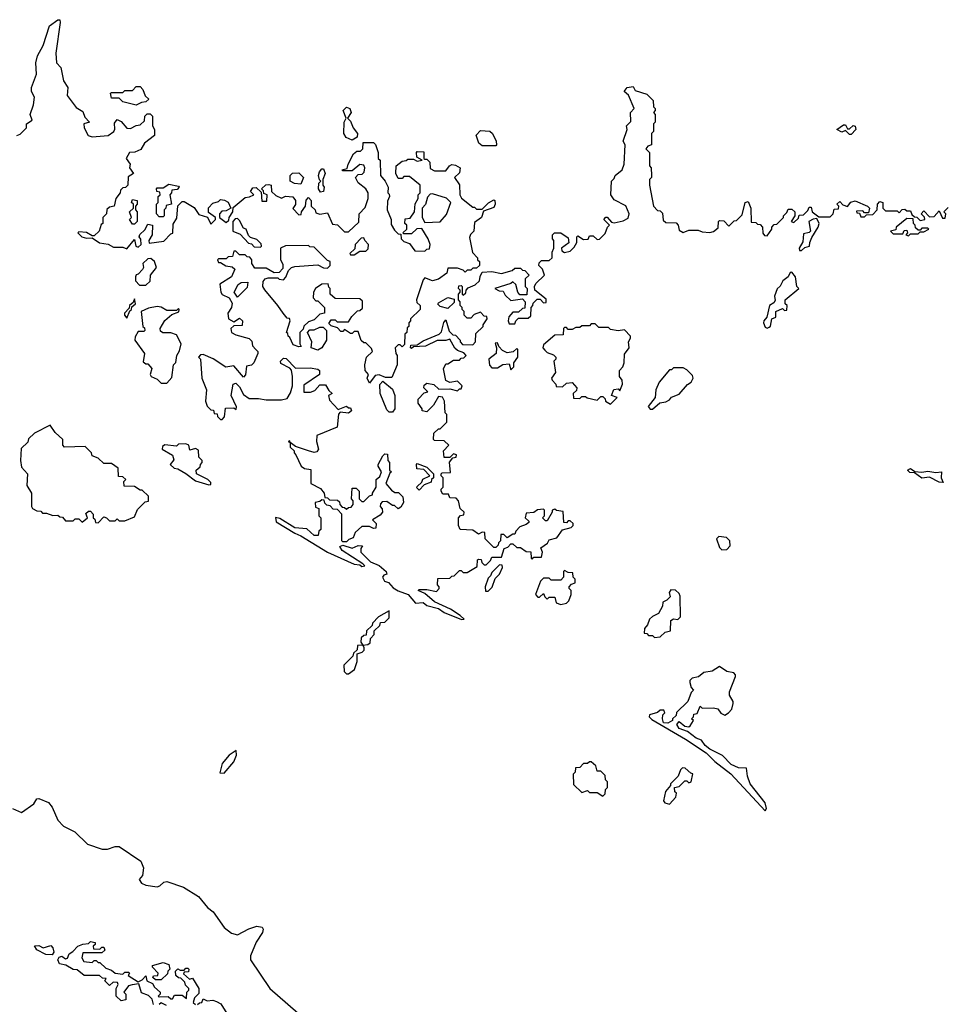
# Model space of a CAD drawing. Extents: x 2472589 to 2662339, y 701009 to 849030.
# Tile 230 of 256: x 2487965 to 2492807, y 824912 to 830060. Entities that reach past the tile are written whole.
import ezdxf

# ---------------------------------------------------------------- set-up
doc = ezdxf.new("R2010")
doc.units = 0

msp = doc.modelspace()

# ---------------------------------------------------------------- linework, layer by layer
at = {"layer": '0CON05XD'}
for points in [[(2487950, 829455), (2487968.3, 829461.7), (2488000, 829495), (2488000, 829515), (2488030, 829535), (2488020, 829565), (2488037.5, 829615), (2488042.5, 829655), (2488027.5, 829685), (2488027.5, 829705), (2488052.5, 829775), (2488050, 829835), (2488058.3, 829871.7), (2488087.5, 829925), (2488121.7, 830028.3), (2488165, 830060), (2488175, 830060), (2488177.5, 830045), (2488153.8, 829885), (2488157.5, 829835), (2488180.7, 829810.7), (2488195, 829740), (2488217.5, 829705), (2488214.1, 829664.1), (2488260.7, 829600.7), (2488295, 829580), (2488305, 829550), (2488330, 829525), (2488300, 829515), (2488302.5, 829495), (2488323.6, 829453.6), (2488345, 829446.7), (2488427.5, 829455), (2488457.5, 829475), (2488463, 829487), (2488460.7, 829519.3), (2488475, 829537.5), (2488495, 829527.5), (2488525, 829493.3), (2488545, 829491.2), (2488575, 829507.5), (2488595, 829510), (2488618.3, 829531.7), (2488620, 829555), (2488631.7, 829568.3), (2488647, 829567), (2488660, 829555), (2488660, 829505), (2488670, 829485), (2488670, 829455), (2488617.5, 829415), (2488599.3, 829380.7), (2488567.5, 829367.5), (2488540, 829365), (2488522.5, 829335), (2488542.5, 829305), (2488540, 829285), (2488560, 829255), (2488531.7, 829238.3), (2488530, 829195), (2488518.3, 829181.7), (2488505, 829180), (2488491.7, 829168.3), (2488490, 829155), (2488467.5, 829125), (2488460, 829085), (2488435, 829080), (2488421.7, 829068.3), (2488420, 829045), (2488400, 829025), (2488400, 828995), (2488391.7, 828988.3), (2488380, 828955), (2488355, 828930), (2488345, 828930), (2488315, 828947.5), (2488275, 828950), (2488270, 828945), (2488290, 828925), (2488315, 828917.5), (2488345, 828920), (2488383, 828893), (2488427, 828887), (2488455, 828870), (2488505, 828870), (2488525, 828862.5), (2488565, 828910), (2488572.5, 828875), (2488585, 828870), (2488600, 828885), (2488598.3, 828911.7), (2488590, 828925), (2488593, 828937), (2488619.3, 828960.7), (2488635, 828990), (2488660, 828985), (2488657.5, 828935), (2488640, 828905), (2488641.7, 828891.7), (2488718.3, 828901.7), (2488755, 828940), (2488767, 828943), (2488768.3, 828991.7), (2488787, 829023), (2488793, 829087), (2488815, 829110), (2488825, 829110), (2488878.3, 829078.3), (2488901.7, 829041.7), (2488948.3, 829028.3), (2488965, 828990), (2488990, 829015), (2488990, 829025), (2488952.5, 829052.5), (2488953, 829077), (2488975, 829100), (2489005, 829110), (2489015, 829120), (2489037, 829117), (2489056.4, 829106.4), (2489070, 829075), (2489045, 829060), (2489021.7, 829058.3), (2489010, 829045), (2489010, 829025), (2489045, 829000), (2489058.3, 829011.7), (2489060, 829025), (2489080, 829055), (2489081.7, 829078.3), (2489145, 829130), (2489167, 829133), (2489190, 829145), (2489172.5, 829162.5), (2489185, 829180), (2489201.7, 829181.7), (2489228.3, 829158.3), (2489231.7, 829111.7), (2489258.3, 829111.7), (2489260, 829145), (2489241.7, 829151.7), (2489240, 829165), (2489230, 829175), (2489253, 829197), (2489268.3, 829198.3), (2489280, 829195), (2489281.7, 829161.7), (2489305, 829140), (2489335, 829127.5), (2489355, 829137.5), (2489393, 829133), (2489407.5, 829115), (2489407, 829093), (2489393, 829073), (2489425, 829040), (2489438.3, 829041.7), (2489440, 829055), (2489460, 829085), (2489463, 829117), (2489475, 829130), (2489490, 829115), (2489490, 829085), (2489510, 829065), (2489515, 829050), (2489535, 829042.5), (2489575, 829050), (2489601.7, 828991.7), (2489627, 828987), (2489665, 828950), (2489685, 828950), (2489738.3, 829001.7), (2489740, 829045), (2489771.7, 829078.3), (2489787.5, 829125), (2489787.5, 829155), (2489776.4, 829176.4), (2489735, 829207.5), (2489722.5, 829235), (2489735, 829250), (2489757, 829253), (2489767, 829263), (2489770, 829285), (2489765, 829300), (2489745, 829302.5), (2489705, 829270), (2489655, 829270), (2489650, 829275), (2489678.3, 829281.7), (2489682.5, 829305), (2489710.7, 829359.3), (2489728.3, 829371.7), (2489747, 829373), (2489760, 829385), (2489761.7, 829418.3), (2489815, 829417.5), (2489827, 829407), (2489840, 829365), (2489840, 829335), (2489850, 829325), (2489852.5, 829245), (2489877.5, 829215), (2489892.5, 829185), (2489890, 829155), (2489898.3, 829148.3), (2489900, 829135), (2489888.3, 829111.7), (2489886.7, 829065), (2489907.5, 829015), (2489908.3, 828988.3), (2489925, 828960), (2489945, 828940), (2489958.3, 828938.3), (2489960, 828915), (2489975, 828900), (2490005, 828890), (2490031.7, 828851.7), (2490085, 828850), (2490095, 828860), (2490108.3, 828861.7), (2490112.5, 828885), (2490102.5, 828915), (2490068.3, 828968.3), (2490043, 828967), (2490015, 828940), (2489975, 828940), (2489970, 828945), (2489990, 828965), (2489990, 828985), (2489980, 828995), (2489981.7, 829018.3), (2490008.3, 829021.7), (2490030, 829055), (2490033, 829097), (2490050, 829125), (2490050, 829145), (2490060, 829155), (2490060, 829195), (2490005, 829240), (2489975, 829240), (2489965, 829230), (2489945, 829230), (2489932.5, 829255), (2489933.8, 829296.2), (2489965, 829320), (2489987, 829323), (2489995, 829330), (2490025, 829330), (2490045, 829320), (2490070, 829325), (2490041.7, 829341.7), (2490040, 829365), (2490045, 829370), (2490078.3, 829368.3), (2490080, 829335), (2490085, 829330)], [(2488575, 829613.3), (2488505, 829630), (2488485, 829650), (2488445, 829650), (2488440, 829675), (2488445, 829680), (2488505, 829680), (2488515, 829690), (2488555, 829690), (2488575, 829710), (2488595, 829710), (2488610, 829695), (2488621.7, 829661.7), (2488640, 829645), (2488625, 829630), (2488603, 829627), (2488575, 829613.3)], [(2490415, 827220), (2490428.3, 827231.7), (2490435, 827250), (2490485, 827250), (2490500, 827295), (2490518.3, 827301.7), (2490535, 827320), (2490545, 827320), (2490565, 827300), (2490585, 827300), (2490615, 827280), (2490638.3, 827278.3), (2490640, 827245), (2490645, 827240), (2490655, 827250), (2490695, 827250), (2490700, 827275), (2490691.7, 827298.3), (2490726.4, 827323.6), (2490735, 827340), (2490775, 827350), (2490805, 827392.5), (2490850, 827405), (2490860, 827415), (2490860, 827425), (2490845, 827440), (2490835, 827440), (2490825, 827430), (2490811.7, 827431.7), (2490808.3, 827488.3), (2490773, 827493), (2490765, 827500), (2490750, 827495), (2490750, 827485), (2490725, 827440), (2490715, 827440), (2490700, 827455), (2490710, 827465), (2490710, 827495), (2490705, 827500), (2490673, 827497), (2490655, 827482.5), (2490615, 827480), (2490610, 827455), (2490628.3, 827438.3), (2490628.3, 827431.7), (2490615, 827420), (2490581.7, 827408.3), (2490560, 827385), (2490555, 827370), (2490545, 827370), (2490515, 827350), (2490498.3, 827368.3), (2490481.7, 827368.3), (2490480, 827335), (2490470, 827325), (2490468.3, 827311.7), (2490455, 827300), (2490445, 827300), (2490400, 827345), (2490398.3, 827378.3), (2490385, 827380), (2490365, 827370), (2490335, 827390), (2490270, 827395), (2490260, 827415), (2490260, 827455), (2490271.7, 827468.3), (2490288.3, 827471.7), (2490290, 827485), (2490270, 827505), (2490260, 827545), (2490248.3, 827558.3), (2490215, 827560), (2490208.3, 827578.3), (2490178.3, 827578.3), (2490170, 827595), (2490170, 827605), (2490180, 827615), (2490180, 827665), (2490170, 827675), (2490170, 827685), (2490175, 827690), (2490218.3, 827691.7), (2490213, 827747), (2490231.7, 827768.3), (2490248.3, 827771.7), (2490250, 827785), (2490235, 827790), (2490215, 827770), (2490185, 827770), (2490182.5, 827805), (2490210, 827835), (2490185, 827857.5), (2490135, 827860), (2490130, 827865), (2490131.7, 827898.3), (2490155, 827920), (2490165, 827920), (2490200, 827955), (2490200, 827995), (2490190, 828005), (2490187.5, 828065), (2490176.4, 828086.4), (2490155, 828090), (2490130, 828045), (2490095, 828010), (2490070, 828015), (2490070, 828025), (2490050, 828055), (2490050, 828075), (2490081.7, 828108.3), (2490100, 828115), (2490080, 828135), (2490081.7, 828148.3), (2490095, 828160), (2490131.7, 828151.7), (2490158.3, 828128.3), (2490215, 828130), (2490255, 828120), (2490265, 828130), (2490275, 828130), (2490280, 828145), (2490255, 828170), (2490215, 828162.5), (2490193.6, 828173.6), (2490182.5, 828235), (2490195, 828260), (2490205, 828260), (2490235, 828280), (2490265, 828280), (2490275, 828290), (2490288.3, 828291.7), (2490300, 828305), (2490288.3, 828318.3), (2490255, 828330), (2490241.7, 828341.7), (2490215, 828390), (2490195, 828382.5), (2490148.3, 828381.7), (2490087, 828353), (2490025, 828350), (2490015, 828340), (2490010, 828345), (2490011.7, 828358.3), (2490045, 828360), (2490075, 828380), (2490160, 828415), (2490171.7, 828428.3), (2490183, 828477), (2490195, 828490), (2490211.7, 828431.7), (2490231.7, 828411.7), (2490245, 828410), (2490270, 828385), (2490270, 828375), (2490281.7, 828361.7), (2490335, 828360), (2490350, 828375), (2490351.7, 828418.3), (2490390, 828455), (2490390, 828465), (2490410, 828495), (2490408.3, 828508.3), (2490395, 828510), (2490375, 828530), (2490341.7, 828518.3), (2490325, 828500), (2490305, 828500), (2490290, 828515), (2490290, 828535), (2490280, 828545), (2490280, 828555), (2490270, 828565), (2490270, 828585), (2490260, 828595), (2490260, 828625), (2490270, 828635), (2490270, 828645), (2490260, 828655), (2490261.7, 828668.3), (2490275, 828670), (2490280, 828665), (2490280, 828625), (2490285, 828620), (2490298.3, 828631.7), (2490300, 828645), (2490311.7, 828658.3), (2490347, 828673), (2490370, 828695), (2490373, 828717), (2490385, 828740), (2490435, 828742.5), (2490485, 828732.5), (2490541.7, 828748.3), (2490555, 828760), (2490585, 828760), (2490595, 828750), (2490608.3, 828748.3), (2490630, 828725), (2490610, 828705), (2490610, 828665), (2490620, 828655), (2490618.3, 828621.7), (2490581.7, 828621.7), (2490570, 828635), (2490560, 828675), (2490545, 828690), (2490535, 828680), (2490450, 828655), (2490473, 828643), (2490495, 828640), (2490505, 828620), (2490535, 828592.5), (2490595, 828600), (2490610, 828585), (2490608.3, 828551.7), (2490595, 828550), (2490575, 828530), (2490545, 828530), (2490523.3, 828506.7), (2490520, 828485), (2490525, 828470), (2490555, 828470), (2490560, 828485), (2490575, 828500), (2490625, 828500), (2490638.3, 828511.7), (2490640, 828555), (2490650, 828565), (2490651.7, 828578.3), (2490671.7, 828598.3), (2490688.3, 828598.3), (2490705, 828580), (2490718.3, 828581.7), (2490718.3, 828598.3), (2490660, 828645), (2490657.5, 828665), (2490665, 828680), (2490710, 828725), (2490700, 828755), (2490680, 828775), (2490681.7, 828788.3), (2490695, 828800), (2490735, 828800), (2490750, 828815), (2490750, 828845), (2490760, 828865), (2490760, 828905), (2490752.5, 828915), (2490752.5, 828935), (2490762.5, 828945), (2490795, 828946.2), (2490835, 828920), (2490837, 828893), (2490800, 828865), (2490801.7, 828851.7), (2490815, 828842.5), (2490845, 828850), (2490865, 828870), (2490880, 828895), (2490880, 828925), (2490885, 828930), (2490915, 828910), (2490938.3, 828911.7), (2490945, 828930), (2490965, 828930), (2490985, 828910), (2490998.3, 828911.7), (2491028.3, 828941.7), (2491040, 828975), (2491050, 828985), (2491020, 829015), (2491031.7, 829028.3), (2491038.3, 829028.3), (2491061.7, 829001.7), (2491075, 828997.5), (2491121.7, 829008.3), (2491148.3, 829021.7), (2491153.8, 829045), (2491136.1, 829086.1), (2491075, 829117.5), (2491057.5, 829145), (2491060, 829215), (2491075, 829230), (2491080, 829245), (2491117.5, 829275), (2491127.5, 829305), (2491132.5, 829405), (2491122.5, 829425), (2491142.5, 829485), (2491140, 829505), (2491161.7, 829528.3), (2491160, 829575), (2491180, 829595), (2491150, 829665), (2491127.5, 829685), (2491142.5, 829705), (2491175, 829710), (2491185, 829690), (2491245, 829670), (2491278.3, 829638.3), (2491280, 829605), (2491290, 829595), (2491290, 829585), (2491280, 829575), (2491290, 829565), (2491290, 829525), (2491280, 829515), (2491280, 829475), (2491270, 829465), (2491270, 829405), (2491251.7, 829398.3), (2491240, 829385), (2491260, 829365), (2491260, 829295), (2491267.5, 829285), (2491270, 829245), (2491270, 829235), (2491260, 829225), (2491260, 829195), (2491280, 829085), (2491301.7, 829061.7), (2491315, 829060), (2491328.3, 829048.3), (2491331.7, 829011.7), (2491345, 829000), (2491398.3, 828998.3), (2491410, 828985), (2491415, 828960), (2491435, 828947.5), (2491465, 828960), (2491515, 828960), (2491535, 828950), (2491575, 828947.5), (2491595, 828952.5), (2491618.3, 828971.7), (2491620, 829005), (2491625, 829010), (2491648.3, 829008.3), (2491675, 828980), (2491701.7, 829008.3), (2491715, 829010), (2491745, 829040), (2491760, 829105), (2491775, 829110), (2491790, 829075), (2491791.7, 829001.7), (2491815, 829000), (2491825, 828990), (2491838.3, 828988.3), (2491850, 828975), (2491853, 828943), (2491861.7, 828931.7), (2491875, 828930), (2491900, 828965), (2491900, 828975), (2491911.7, 828988.3), (2491925, 828990), (2491960, 829025), (2491960, 829035), (2491978.3, 829051.7), (2491985, 829070), (2492005, 829070), (2492020, 829055), (2492020, 829035), (2492000, 829005), (2492015, 829000), (2492038.3, 829021.7), (2492041.7, 829038.3), (2492065, 829040), (2492088.3, 829061.7), (2492095, 829080), (2492105, 829080), (2492110, 829055), (2492145, 829030), (2492205, 829030), (2492220, 829045), (2492225, 829070), (2492248.3, 829071.7), (2492250, 829085), (2492240, 829095), (2492255, 829110), (2492271.7, 829091.7), (2492295, 829082.5), (2492313.3, 829106.7), (2492335, 829113.3), (2492400, 829085), (2492410, 829075), (2492405, 829050), (2492385, 829050), (2492375, 829060), (2492341.7, 829058.3), (2492345, 829050), (2492358.3, 829048.3), (2492365, 829030), (2492385, 829030), (2492395, 829040), (2492428.3, 829041.7), (2492450, 829065), (2492452.5, 829095), (2492465, 829110), (2492480, 829105), (2492480, 829075), (2492495, 829060), (2492555, 829060), (2492565, 829050), (2492581.7, 829068.3), (2492595, 829070), (2492605, 829060), (2492625, 829060), (2492631.7, 829041.7), (2492645, 829030), (2492658.3, 829028.3), (2492675, 829010), (2492700, 829015), (2492698.3, 829028.3), (2492680, 829045), (2492695, 829060), (2492725, 829030), (2492748.3, 829031.7), (2492775, 829060), (2492791.7, 829021.7), (2492807, 829023), (2492810, 829045), (2492800, 829055), (2492821.7, 829078.3)], [(2489705, 829430), (2489673.6, 829443.6), (2489660, 829465), (2489662.5, 829525), (2489672.5, 829545), (2489657.5, 829585), (2489675, 829602.5), (2489692.5, 829595), (2489698.8, 829575), (2489680, 829545), (2489695, 829530), (2489710, 829495), (2489732.5, 829465), (2489730, 829445), (2489705, 829430)], [(2492315, 829460), (2492305, 829460), (2492285, 829480), (2492265, 829472.5), (2492240, 829485), (2492275, 829510), (2492285, 829510), (2492295, 829490), (2492305, 829490), (2492325, 829506.7), (2492335, 829502.5), (2492338.8, 829485), (2492315, 829460)], [(2490455, 829400), (2490385, 829400), (2490367.5, 829415), (2490353, 829457), (2490375, 829480), (2490425, 829477.5), (2490437.5, 829465), (2490456.7, 829425), (2490460, 829405), (2490455, 829400)], [(2490085, 829330), (2490095, 829330), (2490110, 829315), (2490111.7, 829281.7), (2490135, 829270), (2490195, 829270), (2490213.6, 829296.4), (2490225, 829302.5), (2490245, 829300), (2490270, 829285), (2490265, 829260), (2490240, 829235), (2490266.4, 829196.4), (2490267.5, 829145), (2490277, 829127), (2490335, 829080), (2490345, 829080), (2490355, 829070), (2490385, 829070), (2490417, 829103), (2490445, 829117.5), (2490450, 829115), (2490452.5, 829095), (2490445, 829077.5), (2490391.7, 829058.3), (2490380, 829025), (2490345, 829000), (2490340, 828955), (2490323, 828937), (2490318.3, 828921.7), (2490333, 828843), (2490360, 828815), (2490360, 828805), (2490370, 828795), (2490370, 828775), (2490355, 828760), (2490335, 828760), (2490325, 828750), (2490305, 828750), (2490295, 828740), (2490285, 828750), (2490255, 828760), (2490205, 828760), (2490200, 828735), (2490155, 828703.3), (2490125, 828693.8), (2490085, 828710), (2490075, 828700), (2490040, 828595), (2490041.7, 828581.7), (2490060, 828565), (2490060, 828545), (2490010, 828495), (2490010, 828485), (2490000, 828475), (2490000, 828455), (2489991.7, 828448.3), (2489990, 828425), (2489980, 828415), (2489978.3, 828361.7), (2489965, 828350), (2489955, 828360), (2489945, 828360), (2489930, 828345), (2489932.5, 828315), (2489940, 828305), (2489940, 828255), (2489911.7, 828188.3), (2489878.3, 828188.3), (2489845, 828202.5), (2489825, 828200), (2489795, 828160), (2489782.5, 828185), (2489790, 828205), (2489772.5, 828225), (2489770, 828255), (2489780, 828295), (2489810, 828325), (2489805, 828340), (2489775, 828370), (2489765, 828370), (2489751.7, 828381.7), (2489735, 828430), (2489715, 828430), (2489705, 828420), (2489695, 828420), (2489665, 828440), (2489655, 828430), (2489645, 828430), (2489628.3, 828448.3), (2489595, 828460), (2489581.7, 828471.7), (2489595, 828490), (2489615, 828490), (2489625, 828480), (2489685, 828480), (2489701.7, 828508.3), (2489731.7, 828538.3), (2489745, 828540), (2489758.3, 828551.7), (2489758.3, 828588.3), (2489745, 828600), (2489615, 828602.5), (2489590, 828625), (2489590, 828655), (2489581.7, 828661.7), (2489578.3, 828678.3), (2489545, 828676.7), (2489512.5, 828655), (2489502.5, 828635), (2489500, 828605), (2489515, 828590), (2489525, 828590), (2489560, 828555), (2489560, 828525), (2489535, 828520), (2489505, 828490), (2489475, 828480), (2489451.7, 828458.3), (2489448.3, 828441.7), (2489430, 828425), (2489430, 828365), (2489438.3, 828351.7), (2489425, 828350), (2489395, 828360), (2489378.3, 828398.3), (2489370, 828405), (2489368.3, 828418.3), (2489360, 828425), (2489380, 828485), (2489377, 828497), (2489365, 828500), (2489342.5, 828525), (2489316.1, 828566.1), (2489247, 828647), (2489237.5, 828665), (2489238.3, 828691.7), (2489250, 828705), (2489265, 828710), (2489315, 828710), (2489323, 828703), (2489345, 828700), (2489357, 828713), (2489370.7, 828749.3), (2489386.4, 828763.6), (2489405, 828770), (2489525, 828777.5), (2489555, 828762.5), (2489575, 828760), (2489590, 828775), (2489590, 828795), (2489575, 828800), (2489505, 828870), (2489483, 828873), (2489475, 828880), (2489355, 828877.5), (2489330, 828865), (2489330, 828805), (2489341.7, 828781.7), (2489341.7, 828758.3), (2489321.7, 828738.3), (2489297, 828737), (2489255, 828760), (2489195, 828760), (2489180, 828785), (2489180, 828805), (2489168.3, 828818.3), (2489155, 828820), (2489145, 828830), (2489115, 828830), (2489095, 828850), (2489085, 828850), (2489078.3, 828821.7), (2489055, 828820), (2489045, 828810), (2489005, 828810), (2489000, 828805), (2489005, 828790), (2489015, 828790), (2489043, 828773), (2489077, 828767), (2489090, 828755), (2489072.5, 828715), (2489012.5, 828677.5), (2489017.5, 828635), (2489025, 828622.5), (2489060, 828605), (2489077, 828577), (2489072.5, 828555), (2489053.3, 828525), (2489057.5, 828495), (2489085, 828480), (2489115, 828500), (2489130, 828485), (2489128.3, 828461.7), (2489085, 828460), (2489070, 828445), (2489072.5, 828425), (2489095, 828412.5), (2489165, 828392.5), (2489178.8, 828378.8), (2489183.3, 828355), (2489200, 828335), (2489210, 828325), (2489210, 828315), (2489190, 828265), (2489177, 828253), (2489151.7, 828248.3), (2489147, 828203), (2489135, 828190), (2489085, 828250), (2489043, 828243), (2488977, 828287), (2488925, 828310), (2488911.7, 828308.3), (2488900, 828295), (2488910, 828285), (2488917.5, 828185), (2488942.5, 828125), (2488936.7, 828065), (2488945, 828040), (2488965, 828020), (2488978.3, 828018.3), (2488981.7, 828001.7), (2488998.3, 827998.3), (2489000, 827985), (2489015, 827970), (2489025, 827970), (2489037, 827983), (2489041.7, 828028.3), (2489085, 828030), (2489098.3, 828021.7), (2489100, 828035), (2489071.2, 828095), (2489082.5, 828155), (2489095, 828160), (2489115, 828140), (2489135, 828100), (2489165, 828080), (2489215, 828080), (2489255, 828072.5), (2489335, 828072.5), (2489365, 828080), (2489381.7, 828108.3), (2489392.5, 828145), (2489392.5, 828195), (2489387.5, 828227.5), (2489378.3, 828238.3), (2489331.7, 828261.7), (2489330, 828275), (2489345, 828290), (2489358.3, 828288.3), (2489408.3, 828238.3), (2489485, 828240), (2489525, 828232.5), (2489532.5, 828225), (2489532.5, 828205), (2489451.7, 828148.3), (2489451.7, 828111.7), (2489487, 828113), (2489508.3, 828121.7), (2489535, 828150), (2489565, 828150), (2489581.7, 828121.7), (2489600, 828105), (2489580, 828095), (2489585, 828070), (2489631.7, 828021.7), (2489675, 828040), (2489685, 828030), (2489695, 828030), (2489700, 828015), (2489685, 828002.5), (2489641.7, 828008.3), (2489632.5, 827997.5), (2489625, 827930), (2489520, 827885), (2489517.5, 827855), (2489527.5, 827815), (2489520, 827800), (2489505, 827797.5), (2489476, 827806), (2489408.3, 827828.3), (2489380, 827850), (2489378.3, 827858.3), (2489370, 827855), (2489380, 827850), (2489380, 827825), (2489400, 827805), (2489400, 827795), (2489410, 827785), (2489437.5, 827725), (2489455, 827712.5), (2489488.3, 827708.3), (2489487.5, 827635), (2489539.3, 827609.3), (2489557.5, 827585), (2489561.7, 827561.7), (2489575, 827560), (2489585, 827550), (2489627, 827547), (2489638.3, 827538.3), (2489640, 827525), (2489651.7, 827511.7), (2489665, 827510), (2489675, 827500), (2489685, 827510), (2489698.3, 827511.7), (2489710, 827525), (2489710, 827545), (2489700, 827555), (2489705, 827610), (2489725, 827610), (2489740, 827595), (2489740, 827555), (2489755, 827540), (2489765, 827540), (2489795, 827570), (2489810, 827575), (2489810, 827585), (2489830, 827615), (2489830, 827655), (2489848.3, 827671.7), (2489857.5, 827695), (2489840, 827725), (2489840, 827735), (2489865, 827780), (2489875, 827790), (2489888.3, 827788.3), (2489890, 827755), (2489900, 827745), (2489900, 827705), (2489910, 827695), (2489901.7, 827688.3), (2489880, 827635), (2489910.7, 827600.7), (2489928.3, 827588.3), (2489947, 827587), (2489970, 827565), (2489972.5, 827535), (2489959.3, 827510.7), (2489945, 827502.5), (2489925, 827520), (2489915, 827520), (2489885, 827540), (2489861.7, 827538.3), (2489851.7, 827528.3), (2489850, 827515), (2489861.7, 827501.7), (2489862.5, 827485), (2489850, 827470), (2489810, 827445), (2489830, 827425), (2489828.3, 827401.7), (2489815, 827400), (2489795, 827410), (2489755, 827410), (2489720.7, 827379.3), (2489709.3, 827350.7), (2489687.5, 827342.5), (2489675, 827330), (2489655, 827330), (2489650, 827335), (2489650, 827475), (2489628.3, 827498.3), (2489605, 827500), (2489588.3, 827518.3), (2489571.7, 827521.7), (2489561.7, 827531.7), (2489558.3, 827548.3), (2489545, 827550), (2489535, 827540), (2489510, 827535), (2489511.7, 827511.7), (2489530, 827505), (2489530, 827465), (2489540, 827455), (2489540, 827395), (2489530, 827385), (2489527, 827363), (2489505, 827363.3), (2489467, 827397), (2489403.8, 827403.8), (2489325, 827452.5), (2489303.6, 827456.4), (2489307.5, 827435), (2489404.3, 827374.3), (2489435, 827362), (2489575, 827276.2), (2489715, 827213.8), (2489745, 827210), (2489755, 827200), (2489770, 827205), (2489760, 827215), (2489652.5, 827285), (2489640, 827305), (2489655, 827312.5), (2489705, 827297.5), (2489735, 827310), (2489758.3, 827308.3), (2489750, 827295), (2489750, 827275), (2489800, 827225), (2489846.1, 827206.1), (2489882.5, 827175), (2489885, 827160), (2489870, 827155), (2489862.5, 827145), (2489873.6, 827123.6), (2489895, 827117.5), (2489919.3, 827089.3), (2489945, 827073.3), (2489997.5, 827055), (2490035, 827010), (2490075, 827012.5), (2490095, 826997.5), (2490155, 826981.2), (2490185, 826960), (2490277, 826923), (2490290, 826925), (2490270, 826945), (2490217.9, 826977.9), (2490135, 827016.7), (2490085, 827060), (2490050, 827075), (2490055, 827080), (2490095, 827080), (2490145, 827070), (2490160, 827085), (2490160, 827095), (2490150, 827105), (2490151.7, 827138.3), (2490215, 827140), (2490225, 827150), (2490238.3, 827151.7), (2490265, 827180), (2490275, 827180), (2490285, 827170), (2490305, 827170), (2490358.3, 827201.7), (2490360, 827235), (2490365, 827240), (2490378.3, 827238.3), (2490381.7, 827221.7), (2490395, 827210), (2490405, 827210), (2490415, 827220)], [(2489435, 829200), (2489403, 829203), (2489380, 829215), (2489380, 829245), (2489391.7, 829258.3), (2489425, 829260), (2489450, 829235), (2489435, 829200)], [(2489538.3, 829158.3), (2489527.5, 829175), (2489530, 829205), (2489540, 829215), (2489532.5, 829222.5), (2489527.5, 829245), (2489532.5, 829265), (2489545, 829280), (2489555, 829280), (2489562.5, 829255), (2489550, 829225), (2489550, 829195), (2489557.5, 829185), (2489555, 829162.5), (2489538.3, 829158.3)], [(2488715, 829030), (2488695, 829030), (2488680, 829045), (2488680, 829095), (2488690, 829105), (2488690, 829135), (2488700, 829145), (2488698.3, 829158.3), (2488681.7, 829161.7), (2488680, 829175), (2488685, 829180), (2488715, 829180), (2488745, 829200), (2488795, 829190), (2488800, 829185), (2488788.3, 829171.7), (2488761.7, 829168.3), (2488760, 829155), (2488750, 829145), (2488760, 829095), (2488731.7, 829088.3), (2488730, 829075), (2488720, 829065), (2488720, 829035), (2488715, 829030)], [(2490085, 829000), (2490165, 829002.5), (2490198.3, 829041.7), (2490220, 829105), (2490197, 829127), (2490125, 829150), (2490113, 829147), (2490098.3, 829131.7), (2490087, 829093), (2490070, 829075), (2490070, 829025), (2490085, 829000)], [(2488565, 828990), (2488555, 828990), (2488540, 829015), (2488550, 829025), (2488540, 829055), (2488560, 829075), (2488560, 829095), (2488550, 829105), (2488555, 829120), (2488580, 829115), (2488580, 829095), (2488570, 829085), (2488570, 829065), (2488580, 829055), (2488580, 829005), (2488565, 828990)], [(2489225, 828870), (2489230, 828875), (2489228.3, 828888.3), (2489205, 828910), (2489171.7, 828921.7), (2489161.7, 828931.7), (2489150, 828965), (2489135, 828970), (2489115, 829010), (2489105, 829020), (2489091.7, 829018.3), (2489080, 829005), (2489080, 828955), (2489118.3, 828938.3), (2489161.7, 828891.7), (2489178.3, 828888.3), (2489191.7, 828871.7), (2489225, 828870)], [(2492055, 828852.5), (2492071.7, 828868.3), (2492096.7, 828875), (2492097.5, 828895), (2492108.3, 828921.7), (2492142.5, 828975), (2492146.7, 828995), (2492135, 829020), (2492115, 829017.5), (2492092.5, 829005), (2492102.5, 828955), (2492095, 828947.5), (2492065, 828940), (2492061.7, 828898.3), (2492042.5, 828865), (2492043.6, 828853.6), (2492055, 828852.5)], [(2492615, 828930), (2492625, 828940), (2492665, 828940), (2492675, 828950), (2492695, 828950), (2492720, 828965), (2492715, 828970), (2492685, 828970), (2492675, 828960), (2492665, 828960), (2492651.7, 828971.7), (2492650, 828985), (2492640, 828995), (2492638.3, 829018.3), (2492605, 829020), (2492550, 828975), (2492548.3, 828961.7), (2492520, 828955), (2492535, 828940), (2492585, 828940), (2492591.7, 828958.3), (2492605, 828960), (2492610, 828945), (2492600, 828935), (2492615, 828930)], [(2489715, 828830), (2489745, 828850), (2489775, 828850), (2489788.3, 828861.7), (2489790, 828885), (2489770, 828905), (2489765, 828920), (2489751.7, 828918.3), (2489720, 828885), (2489718.3, 828861.7), (2489691.7, 828838.3), (2489695, 828830), (2489715, 828830)], [(2488591.7, 828671.7), (2488625, 828672.5), (2488647, 828693), (2488650, 828725), (2488680, 828765), (2488670, 828795), (2488651.7, 828811.7), (2488635, 828810), (2488610, 828785), (2488612.5, 828765), (2488607, 828753), (2488585, 828730), (2488573.6, 828726.4), (2488570, 828715), (2488570, 828695), (2488591.7, 828671.7)], [(2491875, 828447.5), (2491885, 828452.5), (2491891.7, 828458.3), (2491900, 828495), (2491920, 828505), (2491920, 828535), (2491955, 828550), (2491965, 828540), (2491978.3, 828541.7), (2491980, 828565), (2491970, 828575), (2491970, 828595), (2492040, 828655), (2492030, 828665), (2492023.3, 828715), (2492005, 828740), (2491995, 828737.5), (2491984.2, 828715.8), (2491956.7, 828695), (2491943.6, 828666.4), (2491927, 828653), (2491913.8, 828615), (2491917.5, 828592.5), (2491910.7, 828579.3), (2491886.7, 828565), (2491873.3, 828505), (2491857.5, 828485), (2491856.7, 828475), (2491865, 828452.5), (2491875, 828447.5)], [(2489105, 828610), (2489087.5, 828635), (2489107.5, 828675), (2489123.6, 828686.4), (2489158.3, 828688.3), (2489155, 828660), (2489105, 828610)], [(2488525, 828500), (2488541.7, 828538.3), (2488550, 828545), (2488551.7, 828558.3), (2488570, 828575), (2488565, 828600), (2488558.3, 828581.7), (2488540, 828565), (2488538.3, 828551.7), (2488512.5, 828525), (2488512.5, 828515), (2488525, 828500)], [(2490205, 828550), (2490165, 828560), (2490153, 828573), (2490155, 828580), (2490205, 828607.5), (2490238.3, 828598.3), (2490238.3, 828581.7), (2490205, 828550)], [(2488735, 828160), (2488761.7, 828188.3), (2488770, 828255), (2488781.7, 828268.3), (2488787.5, 828305), (2488801.7, 828328.3), (2488810, 828365), (2488785, 828412.5), (2488755, 828422.5), (2488713, 828423), (2488701.7, 828431.7), (2488700, 828445), (2488723.6, 828486.4), (2488761.7, 828518.3), (2488798.3, 828531.7), (2488800, 828545), (2488795, 828550), (2488785, 828540), (2488735, 828540), (2488705, 828557.5), (2488685, 828560), (2488638.3, 828551.7), (2488600, 828535), (2488610, 828455), (2488618.3, 828448.3), (2488620, 828435), (2488615, 828430), (2488585, 828430), (2488568.3, 828401.7), (2488566.7, 828385), (2488617.5, 828315), (2488611.7, 828271.7), (2488625, 828260), (2488635, 828260), (2488657, 828237), (2488647.5, 828205), (2488652.5, 828195), (2488685, 828180), (2488705, 828160), (2488735, 828160)], [(2491055, 828050), (2491090, 828085), (2491060, 828095), (2491073, 828127), (2491095, 828130), (2491105, 828120), (2491118, 828155), (2491116.2, 828175), (2491102.5, 828195), (2491102.5, 828225), (2491120, 828245), (2491127.5, 828265), (2491128.3, 828311.7), (2491152.5, 828345), (2491150, 828375), (2491160, 828395), (2491160, 828405), (2491128.3, 828438.3), (2491095, 828432.5), (2491055, 828440), (2491045, 828450), (2490995, 828450), (2490975, 828470), (2490955, 828470), (2490945, 828460), (2490905, 828460), (2490895, 828450), (2490875, 828450), (2490855, 828440), (2490835, 828440), (2490825, 828450), (2490815, 828450), (2490810, 828445), (2490808.3, 828411.7), (2490765, 828410), (2490705, 828360), (2490702.5, 828345), (2490711.7, 828331.7), (2490725, 828320), (2490758.3, 828308.3), (2490770, 828295), (2490770, 828285), (2490760, 828275), (2490767.5, 828215), (2490747.5, 828185), (2490750, 828175), (2490770, 828155), (2490771.7, 828141.7), (2490805, 828140), (2490825, 828160), (2490855, 828162.5), (2490880, 828135), (2490878.3, 828121.7), (2490860, 828105), (2490861.7, 828081.7), (2490895, 828080), (2490905, 828090), (2490925, 828090), (2490933, 828083), (2490985, 828070), (2491005, 828090), (2491015, 828090), (2491028.3, 828078.3), (2491030, 828065), (2491055, 828050)], [(2489525, 828332.5), (2489490, 828345), (2489492.5, 828375), (2489470, 828425), (2489482.5, 828437.5), (2489505, 828437.5), (2489535, 828452.5), (2489551.7, 828451.7), (2489570, 828435), (2489570, 828385), (2489546.4, 828343.6), (2489525, 828332.5)], [(2490535, 828230), (2490550, 828245), (2490550, 828265), (2490570, 828295), (2490570, 828335), (2490565, 828340), (2490547, 828323), (2490515, 828317.5), (2490490.7, 828330.7), (2490471.7, 828351.7), (2490465, 828370), (2490451.7, 828368.3), (2490460, 828345), (2490457.5, 828315), (2490420, 828285), (2490423, 828253), (2490435, 828240), (2490465, 828240), (2490493, 828257), (2490525, 828260), (2490535, 828230)], [(2491263, 828023), (2491275, 828023.3), (2491313, 828057), (2491345, 828062.5), (2491365, 828072.5), (2491374.2, 828085.8), (2491415, 828102.5), (2491458, 828152), (2491477.5, 828165), (2491487.5, 828185), (2491485, 828200), (2491455, 828230), (2491435, 828240), (2491385, 828240), (2491375, 828230), (2491365, 828230), (2491310, 828165), (2491292.5, 828125), (2491290, 828085), (2491253, 828037), (2491263, 828023)], [(2489915, 828007.5), (2489898.3, 828008.3), (2489885, 828020), (2489850, 828105), (2489848.3, 828151.7), (2489865, 828170), (2489915, 828127.5), (2489927.5, 828095), (2489927.5, 828025), (2489915, 828007.5)], [(2488375, 827430), (2488405, 827460), (2488420, 827455), (2488435, 827440), (2488465, 827440), (2488475, 827450), (2488485, 827440), (2488515, 827440), (2488565, 827460), (2488581.7, 827498.3), (2488621.7, 827538.3), (2488638.3, 827541.7), (2488638.3, 827568.3), (2488605, 827600), (2488595, 827600), (2488565, 827620), (2488511.7, 827621.7), (2488510, 827645), (2488520, 827655), (2488505, 827670), (2488481.7, 827671.7), (2488480, 827715), (2488445, 827740), (2488405, 827740), (2488375, 827767.5), (2488345, 827780), (2488340, 827795), (2488308.3, 827828.3), (2488200, 827825), (2488190, 827835), (2488190, 827865), (2488150.7, 827900.7), (2488125, 827940), (2488041.7, 827898.3), (2488011.7, 827868.3), (2488008.3, 827851.7), (2487973, 827817), (2487970, 827755), (2487975, 827720), (2488006.7, 827685), (2488002.5, 827625), (2488027.5, 827585), (2488027.5, 827515), (2488032.5, 827505), (2488055, 827492.5), (2488075, 827490), (2488085, 827480), (2488105, 827480), (2488138.3, 827468.3), (2488165, 827470), (2488175, 827460), (2488188.3, 827458.3), (2488205, 827440), (2488245, 827440), (2488255, 827450), (2488275, 827450), (2488292.5, 827432.5), (2488320, 827455), (2488311.7, 827478.3), (2488325, 827490), (2488335, 827490), (2488350, 827475), (2488350, 827455), (2488358.3, 827448.3), (2488361.7, 827431.7), (2488375, 827430)], [(2488955, 827627.5), (2488965, 827630), (2488965, 827640), (2488950, 827655), (2488890, 827685), (2488887.5, 827705), (2488908.3, 827721.7), (2488910, 827735), (2488920, 827745), (2488920, 827755), (2488903, 827773), (2488900, 827810), (2488885, 827817.5), (2488855, 827810), (2488850, 827835), (2488835, 827842.5), (2488795, 827840), (2488785, 827830), (2488725, 827837.5), (2488711.7, 827828.3), (2488710, 827815), (2488763.6, 827783.6), (2488771.7, 827758.3), (2488752.5, 827735), (2488772.5, 827715), (2488791.7, 827711.7), (2488835, 827687.5), (2488885, 827648.8), (2488955, 827627.5)], [(2490055, 827600), (2490043, 827613), (2490045, 827620), (2490068.3, 827641.7), (2490073.3, 827656.7), (2490110, 827675), (2490078.3, 827708.3), (2490041.7, 827711.7), (2490040, 827735), (2490045, 827740), (2490095, 827720), (2490130, 827685), (2490130, 827665), (2490120, 827655), (2490118.3, 827641.7), (2490081.7, 827628.3), (2490055, 827600)], [(2492795, 827640), (2492775, 827641.4), (2492725, 827668.8), (2492683.6, 827663.6), (2492645, 827690), (2492621.7, 827691.7), (2492610, 827705), (2492625, 827712.5), (2492648.3, 827698.3), (2492683.8, 827693.8), (2492715, 827700), (2492757.7, 827692.3), (2492787.5, 827695), (2492785.8, 827665), (2492795, 827640)], [(2491638.3, 827288.3), (2491665, 827290), (2491681.7, 827308.3), (2491680, 827335), (2491661.7, 827351.7), (2491623, 827357), (2491610, 827345), (2491625, 827300), (2491638.3, 827288.3)], [(2490401.7, 827071.7), (2490415, 827072.5), (2490437, 827093), (2490451.7, 827138.3), (2490475, 827160), (2490490, 827195), (2490488.3, 827208.3), (2490475, 827210), (2490435, 827170), (2490428.3, 827151.7), (2490415, 827140), (2490400, 827095), (2490401.7, 827071.7)], [(2490795, 827002.5), (2490825, 827010), (2490838.3, 827021.7), (2490850, 827055), (2490850, 827075), (2490840, 827085), (2490840, 827095), (2490851.7, 827108.3), (2490870, 827115), (2490870, 827135), (2490860, 827145), (2490858.3, 827168.3), (2490835, 827170), (2490815, 827180), (2490810, 827175), (2490810, 827145), (2490795, 827130), (2490745, 827130), (2490735, 827140), (2490705, 827140), (2490690, 827125), (2490662.5, 827055), (2490675, 827040), (2490685, 827040), (2490705, 827060), (2490711.7, 827041.7), (2490725, 827030), (2490735, 827040), (2490765, 827040), (2490771.7, 827011.7), (2490795, 827002.5)], [(2491285, 826830), (2491315, 826832.5), (2491341.7, 826858.3), (2491370, 826865), (2491371.7, 826918.3), (2491385, 826927.5), (2491407, 826923), (2491421.7, 826938.3), (2491420, 827045), (2491415, 827060), (2491395, 827077.5), (2491371.7, 827078.3), (2491362.5, 827065), (2491367, 827043), (2491350, 827025), (2491330, 827015), (2491327, 826993), (2491307.5, 826955), (2491275, 826940), (2491260, 826925), (2491250, 826895), (2491233, 826877), (2491231.7, 826851.7), (2491245, 826850), (2491255, 826840), (2491275, 826840), (2491285, 826830)], [(2489685, 826640), (2489717, 826663), (2489730, 826705), (2489730, 826745), (2489757, 826753), (2489767, 826763), (2489767.5, 826777.5), (2489760, 826790), (2489787, 826793), (2489798.3, 826801.7), (2489800, 826825), (2489820, 826845), (2489820, 826865), (2489848.3, 826891.7), (2489851.7, 826908.3), (2489875, 826910), (2489898.3, 826931.7), (2489898.3, 826968.3), (2489841.7, 826938.3), (2489810, 826905), (2489808.3, 826891.7), (2489780, 826865), (2489778.3, 826841.7), (2489765, 826840), (2489751.7, 826828.3), (2489750, 826805), (2489760, 826790), (2489731.7, 826788.3), (2489730, 826765), (2489711.7, 826748.3), (2489708.3, 826731.7), (2489660, 826685), (2489661.7, 826651.7), (2489675, 826640), (2489685, 826640)], [(2491865, 825922.5), (2491872.5, 825935), (2491863.8, 825965), (2491786.2, 826065), (2491772, 826105), (2491766.4, 826146.4), (2491725, 826148.8), (2491687.5, 826165), (2491642.3, 826212.3), (2491575, 826246.2), (2491550, 826265), (2491532.3, 826292.3), (2491503, 826303), (2491458.8, 826338.8), (2491415, 826353.3), (2491402.5, 826375), (2491415, 826390), (2491445, 826366.2), (2491465, 826362.5), (2491473, 826367), (2491490, 826395), (2491480, 826405), (2491490, 826415), (2491491.7, 826428.3), (2491508.3, 826431.7), (2491525, 826470), (2491535, 826460), (2491595, 826462.5), (2491616.2, 826456.2), (2491633.6, 826433.6), (2491653.3, 826423.3), (2491672.5, 826435), (2491690, 826455), (2491697.5, 826485), (2491697.5, 826495), (2491678.3, 826528.3), (2491677.5, 826545), (2491710, 826625), (2491710, 826635), (2491700, 826645), (2491665, 826652.5), (2491625, 826677.5), (2491587, 826653), (2491543, 826647), (2491516.7, 826623.3), (2491483, 826617), (2491470, 826605), (2491470, 826595), (2491478.3, 826568.3), (2491490, 826555), (2491478.3, 826541.7), (2491460, 826495), (2491401.7, 826438.3), (2491398.3, 826421.7), (2491380, 826405), (2491380, 826395), (2491355, 826382), (2491333, 826383), (2491327.5, 826405), (2491330, 826425), (2491340, 826435), (2491335, 826450), (2491315, 826450), (2491301.7, 826438.3), (2491260, 826425), (2491257.5, 826415), (2491271.2, 826401.2), (2491448.1, 826298.1), (2491555.8, 826225.8), (2491600.8, 826180.8), (2491685, 826116.2), (2491865, 825922.5)], [(2489035, 826120), (2489085, 826180), (2489100, 826215), (2489098.3, 826238.3), (2489060, 826215), (2489025, 826170), (2489012.5, 826122.5), (2489035, 826120)], [(2491015, 826000), (2491028.3, 826011.7), (2491030, 826035), (2491040, 826045), (2491040, 826075), (2491030, 826085), (2491028.3, 826108.3), (2491005, 826130), (2490985, 826130), (2490978.3, 826158.3), (2490955, 826180), (2490945, 826180), (2490935, 826170), (2490915, 826170), (2490895, 826150), (2490871.7, 826148.3), (2490870, 826125), (2490860, 826115), (2490861.7, 826061.7), (2490905, 826020), (2490935, 826030), (2490945, 826020), (2490985, 826020), (2491015, 826000)], [(2491365, 825957.5), (2491397.5, 825995), (2491400, 826015), (2491393, 826023), (2491390, 826045), (2491415, 826050), (2491445, 826080), (2491455, 826080), (2491465, 826070), (2491477.5, 826075), (2491487, 826117), (2491475, 826120), (2491447, 826147), (2491432.5, 826147.5), (2491421.7, 826138.3), (2491410, 826105), (2491370, 826065), (2491370, 826055), (2491342.5, 826025), (2491332.5, 825975), (2491340, 825965), (2491365, 825957.5)], [(2487927.5, 825935), (2487974.1, 825914.1), (2488039.6, 825960.4), (2488055, 825986.2), (2488065, 825988), (2488115, 825967.5), (2488135, 825942.5), (2488164.1, 825874.1), (2488195, 825842.5), (2488253, 825813), (2488319.3, 825749.3), (2488397, 825723), (2488425, 825722.5), (2488465, 825737.5), (2488485, 825736.7), (2488599.3, 825659.3), (2488612.5, 825625), (2488607.5, 825585), (2488590, 825565), (2488602.5, 825545), (2488625, 825533.8), (2488685, 825526.7), (2488698.8, 825531.2), (2488719.3, 825550.7), (2488735, 825553.3), (2488822.5, 825525), (2488900, 825475), (2488948.3, 825418.3), (2488976.7, 825395), (2489035, 825313.8), (2489072.9, 825282.9), (2489105, 825274.4), (2489163, 825307), (2489205, 825320.8), (2489233.3, 825315), (2489238, 825305), (2489235, 825287.5), (2489202.7, 825237.3), (2489173.1, 825165), (2489172, 825145), (2489274.2, 824994.2), (2489461.1, 824831.1)], [(2488665, 824910), (2488658.3, 824938.3), (2488638.3, 824958.3), (2488601.7, 824971.7), (2488588.3, 825018.3), (2488553, 825013), (2488535, 825007.5), (2488510, 824975), (2488520, 824965), (2488520, 824935), (2488495, 824930), (2488470, 824955), (2488470, 824995), (2488480, 825015), (2488476.1, 825026.1), (2488453.3, 825026.7), (2488435, 825010), (2488410, 825035), (2488417, 825047), (2488398.3, 825048.3), (2488381.7, 825061.7), (2488303, 825063), (2488265, 825092.5), (2488245, 825093.3), (2488205.9, 825115.9), (2488173.6, 825123.6), (2488163.8, 825145), (2488171.7, 825158.3), (2488185, 825163.3), (2488205, 825150), (2488215, 825152.5), (2488223.6, 825176.4), (2488243, 825187), (2488270, 825215), (2488295, 825226.7), (2488325, 825230), (2488335, 825240), (2488360, 825235), (2488360, 825225), (2488350, 825215), (2488351.7, 825201.7), (2488385, 825200), (2488395, 825210), (2488405, 825210), (2488410, 825195), (2488395, 825180), (2488295, 825180), (2488290, 825155), (2488300, 825135), (2488345, 825130), (2488355, 825140), (2488365, 825140), (2488375, 825130), (2488385, 825130), (2488415, 825100), (2488445, 825090), (2488463.9, 825073.9), (2488505, 825070), (2488515, 825080), (2488535, 825080), (2488540, 825075), (2488531.7, 825061.7), (2488585, 825030), (2488605, 825040), (2488625, 825060), (2488630, 825035), (2488660, 825020), (2488670.7, 825000.7), (2488700, 824975), (2488700, 824965), (2488690, 824955), (2488695, 824950), (2488741.7, 824951.7), (2488755, 824940), (2488765, 824940), (2488775, 824960), (2488815, 824960), (2488838.3, 824941.7), (2488840, 824975), (2488850, 824985), (2488850, 824995), (2488831.7, 825011.7), (2488828.3, 825028.3), (2488808.3, 825048.3), (2488795, 825050), (2488781.7, 825061.7), (2488780, 825085), (2488792.5, 825097.5), (2488805, 825090), (2488825, 825090), (2488835, 825100), (2488845, 825100), (2488850, 825095), (2488848.3, 825081.7), (2488825, 825080), (2488821.7, 825071.7), (2488853, 825043), (2488868.3, 825048.3), (2488902.5, 824995), (2488901.7, 824968.3), (2488880, 824945), (2488871.7, 824921.7), (2488885, 824910)], [(2488135, 825170), (2488102.3, 825172.3), (2488055, 825196.7), (2488043, 825217), (2488065, 825218.8), (2488087.5, 825207.5), (2488128.3, 825218.3), (2488137.7, 825207.7), (2488143.8, 825185), (2488135, 825170)], [(2488705, 825040), (2488675, 825040), (2488661.7, 825051.7), (2488665, 825060), (2488688.3, 825061.7), (2488690, 825075), (2488660, 825105), (2488660, 825115), (2488715, 825130), (2488745, 825120), (2488750, 825095), (2488740, 825085), (2488738.3, 825071.7), (2488705, 825040)], [(2488732.5, 824905), (2488705, 824920), (2488695, 824910)], [(2488895, 824910), (2488905, 824920), (2488918.3, 824921.7), (2488925, 824940), (2488945, 824930), (2488975, 824932.5), (2488995, 824926.2), (2489016.7, 824915), (2489065.9, 824835.9)]]:
    msp.add_lwpolyline(points, dxfattribs=at)

doc.saveas('drawing.dxf')
